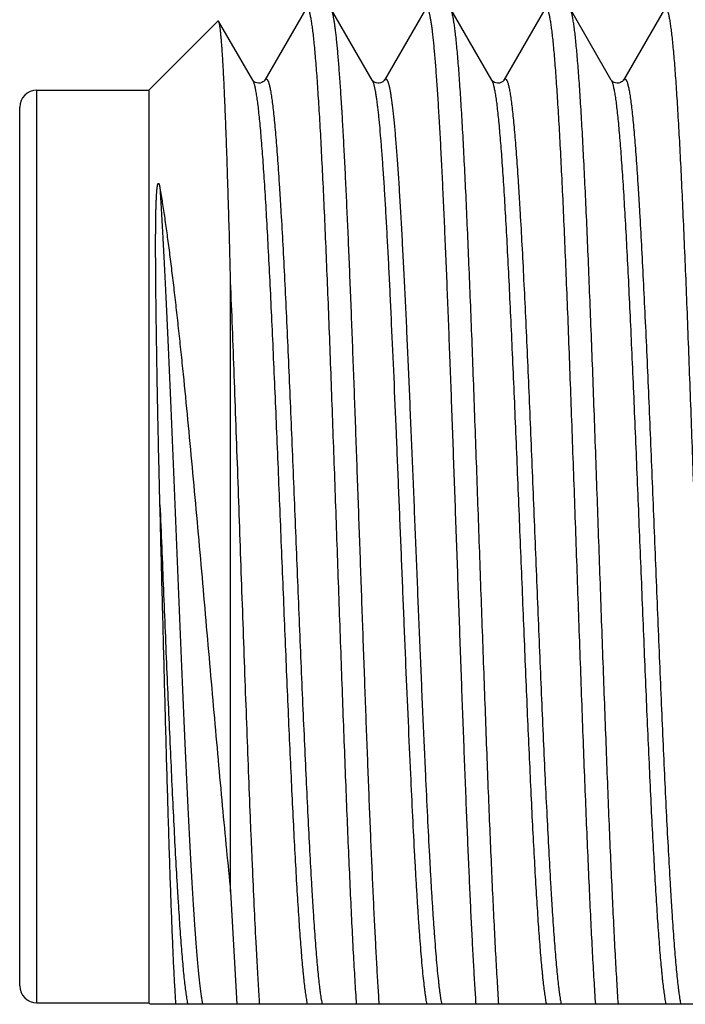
# Model space of a CAD drawing. Header units: inches. Extents: x 0 to 22, y 0 to 17.
# Tile 20 of 61: x 8.523 to 8.678, y 8.225 to 8.453. Entities that reach past the tile are written whole.
import ezdxf

# ---------------------------------------------------------------- set-up
doc = ezdxf.new("R2010")
doc.units = ezdxf.units.IN
doc.header["$LTSCALE"] = 1.21
doc.header["$MEASUREMENT"] = 0
doc.layers.get('0').update_dxf_attribs({"linetype": 'CONTINUOUS'})

msp = doc.modelspace()

# ---------------------------------------------------------------- linework, layer by layer
at = {"color": 7, "linetype": 'CONTINUOUS'}
for p, q in [((8.58967, 8.45577), (8.58015, 8.43932)), ((8.60508, 8.43932), (8.59556, 8.45577)), ((8.61744, 8.45577), (8.60792, 8.43932)), ((8.63285, 8.43931), (8.62333, 8.45577)), ((8.64521, 8.45577), (8.63569, 8.43932)), ((8.66062, 8.43931), (8.6511, 8.45577)), ((8.67298, 8.45577), (8.66346, 8.43932)), ((8.55319, 8.437), (8.56923, 8.45304)), ((8.5694, 8.45298), (8.56923, 8.45304)), ((8.57731, 8.43931), (8.5694, 8.45298)), ((8.52719, 8.437), (8.55319, 8.437)), ((8.55319, 8.437), (8.55319, 8.225)), ((8.52319, 8.229), (8.52319, 8.433)), ((8.57219, 8.25081), (8.57219, 8.39249)), ((8.57219, 8.25081), (8.5736, 8.22468)), ((8.52719, 8.225), (8.55319, 8.225)), ((8.55319, 8.225), (8.55351, 8.22468)), ((8.75419, 8.22468), (8.55351, 8.22468))]:
    msp.add_line(p, q, dxfattribs=at)
at = {"color": 9, "linetype": 'CONTINUOUS'}
msp.add_line((8.52719, 8.225), (8.52719, 8.437), dxfattribs=at)
at = {"color": 7, "linetype": 'CONTINUOUS'}
for points in [[(8.58015, 8.43932), (8.58014, 8.4393), (8.58009, 8.43923), (8.58001, 8.43914), (8.57988, 8.43902), (8.57969, 8.43888), (8.57942, 8.43873), (8.57907, 8.43862), (8.57867, 8.43859), (8.57828, 8.43865), (8.57794, 8.43877), (8.57769, 8.43892), (8.57752, 8.43906), (8.57741, 8.43917), (8.57734, 8.43926), (8.57731, 8.43931), (8.57731, 8.43931)], [(8.60792, 8.43932), (8.60791, 8.4393), (8.60787, 8.43925), (8.6078, 8.43916), (8.60768, 8.43904), (8.60751, 8.4389), (8.60727, 8.43877), (8.60698, 8.43865), (8.60666, 8.43859), (8.60635, 8.43859), (8.60603, 8.43865), (8.60573, 8.43876), (8.60548, 8.43891), (8.6053, 8.43905), (8.60518, 8.43918), (8.60511, 8.43926), (8.60508, 8.43931), (8.60508, 8.43932)], [(8.63569, 8.43932), (8.63568, 8.4393), (8.63563, 8.43923), (8.63555, 8.43914), (8.63542, 8.43902), (8.63523, 8.43888), (8.63496, 8.43873), (8.63461, 8.43862), (8.63421, 8.43859), (8.63382, 8.43865), (8.63348, 8.43877), (8.63323, 8.43892), (8.63306, 8.43906), (8.63295, 8.43917), (8.63288, 8.43926), (8.63285, 8.43931), (8.63285, 8.43931)], [(8.66346, 8.43932), (8.66345, 8.4393), (8.6634, 8.43923), (8.66332, 8.43914), (8.66319, 8.43902), (8.663, 8.43888), (8.66273, 8.43873), (8.66238, 8.43862), (8.66198, 8.43859), (8.66159, 8.43865), (8.66125, 8.43877), (8.661, 8.43892), (8.66083, 8.43906), (8.66072, 8.43917), (8.66065, 8.43926), (8.66062, 8.43931), (8.66062, 8.43931)]]:
    msp.add_lwpolyline(points, dxfattribs=at)
for centre, start, end in [((8.52719, 8.433), 90, 180), ((8.52719, 8.229), 180, 270)]:
    msp.add_arc(centre, 0.004, start, end, dxfattribs=at)
for points, knots in [([(8.58994, 8.456), (8.58995, 8.456), (8.58998, 8.456), (8.59003, 8.45597), (8.59007, 8.45594), (8.59012, 8.4559), (8.59016, 8.45584), (8.59021, 8.45577), (8.59025, 8.45568), (8.5903, 8.45559), (8.59034, 8.45548), (8.5904, 8.45531), (8.59048, 8.45507), (8.59057, 8.45473), (8.59066, 8.45435), (8.59074, 8.45392), (8.59083, 8.45344), (8.59092, 8.45291), (8.59101, 8.45232), (8.5911, 8.45169), (8.59122, 8.45075), (8.59138, 8.44945), (8.59155, 8.44775), (8.59173, 8.44586), (8.59191, 8.44378), (8.59209, 8.44151), (8.59227, 8.43906), (8.59244, 8.43644), (8.59262, 8.43365), (8.59287, 8.42959), (8.59317, 8.42412), (8.59352, 8.41712), (8.59388, 8.40954), (8.59423, 8.40146), (8.59459, 8.39292), (8.59495, 8.38397), (8.5953, 8.37467), (8.59566, 8.36509), (8.59601, 8.35529), (8.59649, 8.34195), (8.59708, 8.32522), (8.59767, 8.30855), (8.59815, 8.29542), (8.59851, 8.28588), (8.59886, 8.27663), (8.59922, 8.26774), (8.59958, 8.25927), (8.59993, 8.25126), (8.60029, 8.24377), (8.60064, 8.23685), (8.601, 8.23055), (8.60125, 8.22656), (8.60137, 8.22468)], [0, 0, 0, 0, 0.000195, 0.000404, 0.000641, 0.000914, 0.001228, 0.001587, 0.001993, 0.002449, 0.002955, 0.003512, 0.004782, 0.006261, 0.007952, 0.009856, 0.011972, 0.014301, 0.016843, 0.019595, 0.022559, 0.029116, 0.036502, 0.044709, 0.053723, 0.06353, 0.074114, 0.085459, 0.097546, 0.110356, 0.138061, 0.168394, 0.201157, 0.236137, 0.273107, 0.311824, 0.352037, 0.393484, 0.435893, 0.478988, 0.566107, 0.65257, 0.694849, 0.736123, 0.776123, 0.814588, 0.851267, 0.885921, 0.918324, 0.948265, 0.975549, 1, 1, 1, 1]), ([(8.60448, 8.27014), (8.60428, 8.27488), (8.60391, 8.28461), (8.60335, 8.29949), (8.6028, 8.31487), (8.60225, 8.33051), (8.60169, 8.34615), (8.60114, 8.36156), (8.60059, 8.37648), (8.60012, 8.3885), (8.59974, 8.39769), (8.59947, 8.40421), (8.59919, 8.41044), (8.59891, 8.41635), (8.59863, 8.42192), (8.59835, 8.42713), (8.59808, 8.43196), (8.5978, 8.43639), (8.59756, 8.43982), (8.59737, 8.44235), (8.59723, 8.44408), (8.5971, 8.4457), (8.59696, 8.44721), (8.59682, 8.4486), (8.59668, 8.44987), (8.59654, 8.45103), (8.5964, 8.45206), (8.59626, 8.45298), (8.59614, 8.45367), (8.59605, 8.45416), (8.59598, 8.45448), (8.59591, 8.45477), (8.59584, 8.45503), (8.59577, 8.45526), (8.5957, 8.45545), (8.59563, 8.45562), (8.59558, 8.45572), (8.59556, 8.45577)], [0, 0, 0, 0, 0.07653, 0.157042, 0.24026, 0.324863, 0.409508, 0.492853, 0.573574, 0.650392, 0.686953, 0.722087, 0.755655, 0.787524, 0.817568, 0.845667, 0.871711, 0.895597, 0.917232, 0.927178, 0.93653, 0.945279, 0.953418, 0.960937, 0.967831, 0.974094, 0.979719, 0.984703, 0.989043, 0.990972, 0.992739, 0.994345, 0.995791, 0.997077, 0.998205, 0.999178, 1, 1, 1, 1]), ([(8.61771, 8.456), (8.61772, 8.456), (8.61774, 8.456), (8.61778, 8.45598), (8.61782, 8.45596), (8.61785, 8.45593), (8.61789, 8.4559), (8.61792, 8.45585), (8.61796, 8.4558), (8.61801, 8.45571), (8.61807, 8.45558), (8.61814, 8.4554), (8.61821, 8.45518), (8.61828, 8.45494), (8.61836, 8.45466), (8.61843, 8.45434), (8.6185, 8.454), (8.6186, 8.45348), (8.61872, 8.45274), (8.61886, 8.45176), (8.61901, 8.45065), (8.61915, 8.44942), (8.61929, 8.44806), (8.61943, 8.44658), (8.61958, 8.44498), (8.61972, 8.44325), (8.61986, 8.44141), (8.62006, 8.43872), (8.6203, 8.43508), (8.62059, 8.43039), (8.62088, 8.42527), (8.62116, 8.41976), (8.62145, 8.41388), (8.62173, 8.40764), (8.62202, 8.40108), (8.62231, 8.39423), (8.62259, 8.3871), (8.62298, 8.37716), (8.62346, 8.3643), (8.62403, 8.3485), (8.6246, 8.33241), (8.62517, 8.31629), (8.62574, 8.30042), (8.62631, 8.28506), (8.6267, 8.27503), (8.6269, 8.27014)], [0, 0, 0, 0, 0.000194, 0.000398, 0.00062, 0.000867, 0.001144, 0.001455, 0.001801, 0.002184, 0.003069, 0.004115, 0.005327, 0.006706, 0.008255, 0.009974, 0.011864, 0.013924, 0.018558, 0.023873, 0.029866, 0.036532, 0.043865, 0.051858, 0.060503, 0.069791, 0.079714, 0.090261, 0.113182, 0.138459, 0.165987, 0.195651, 0.227326, 0.260879, 0.296168, 0.333046, 0.371358, 0.410941, 0.493251, 0.57859, 0.665521, 0.752581, 0.838302, 0.92124, 1, 1, 1, 1]), ([(8.63449, 8.22468), (8.63437, 8.22651), (8.63413, 8.2304), (8.63378, 8.23653), (8.63343, 8.24325), (8.63309, 8.25052), (8.63274, 8.25829), (8.63239, 8.26651), (8.63204, 8.27513), (8.6317, 8.2841), (8.63135, 8.29337), (8.63088, 8.30613), (8.6303, 8.32238), (8.62961, 8.34194), (8.62903, 8.35815), (8.62857, 8.37086), (8.62822, 8.38006), (8.62787, 8.38895), (8.62752, 8.39748), (8.62718, 8.4056), (8.62683, 8.41325), (8.62648, 8.4204), (8.62614, 8.42698), (8.62584, 8.4321), (8.6256, 8.43588), (8.62543, 8.43848), (8.62525, 8.44091), (8.62508, 8.44317), (8.62491, 8.44526), (8.62473, 8.44716), (8.62456, 8.44889), (8.62438, 8.45043), (8.62424, 8.4516), (8.62412, 8.45244), (8.62403, 8.453), (8.62394, 8.45351), (8.62386, 8.45397), (8.62378, 8.45433), (8.62372, 8.45459), (8.62366, 8.45482), (8.6236, 8.45508), (8.62352, 8.45532), (8.62346, 8.45548), (8.62342, 8.45559), (8.62337, 8.45568), (8.62334, 8.45574), (8.62333, 8.45577)], [0, 0, 0, 0, 0.023878, 0.050465, 0.079598, 0.111094, 0.14476, 0.180386, 0.21775, 0.25662, 0.296755, 0.337904, 0.422217, 0.507465, 0.591527, 0.632459, 0.672316, 0.71085, 0.747822, 0.783002, 0.816172, 0.847124, 0.875668, 0.901627, 0.913586, 0.92484, 0.935371, 0.945164, 0.954204, 0.962477, 0.969971, 0.976676, 0.982581, 0.985232, 0.987681, 0.989927, 0.99197, 0.99381, 0.994654, 0.995447, 0.996882, 0.998117, 0.99866, 0.999154, 0.999601, 1, 1, 1, 1]), ([(8.64548, 8.456), (8.64549, 8.456), (8.64552, 8.456), (8.64557, 8.45597), (8.64561, 8.45594), (8.64566, 8.4559), (8.6457, 8.45584), (8.64575, 8.45577), (8.64579, 8.45568), (8.64584, 8.45559), (8.64588, 8.45548), (8.64594, 8.45531), (8.64602, 8.45507), (8.64611, 8.45473), (8.6462, 8.45435), (8.64628, 8.45392), (8.64637, 8.45344), (8.64646, 8.45291), (8.64655, 8.45232), (8.64664, 8.45169), (8.64676, 8.45075), (8.64692, 8.44945), (8.64709, 8.44775), (8.64727, 8.44586), (8.64745, 8.44378), (8.64763, 8.44151), (8.64781, 8.43906), (8.64798, 8.43644), (8.64816, 8.43365), (8.64841, 8.42959), (8.64871, 8.42412), (8.64906, 8.41712), (8.64942, 8.40954), (8.64977, 8.40146), (8.65013, 8.39292), (8.65049, 8.38397), (8.65084, 8.37467), (8.6512, 8.36509), (8.65155, 8.35529), (8.65203, 8.34195), (8.65262, 8.32522), (8.65321, 8.30855), (8.65369, 8.29542), (8.65405, 8.28588), (8.6544, 8.27663), (8.65476, 8.26774), (8.65512, 8.25927), (8.65547, 8.25126), (8.65583, 8.24377), (8.65618, 8.23685), (8.65654, 8.23055), (8.65679, 8.22656), (8.65691, 8.22468)], [0, 0, 0, 0, 0.000195, 0.000404, 0.000641, 0.000914, 0.001228, 0.001587, 0.001993, 0.002449, 0.002955, 0.003512, 0.004782, 0.006261, 0.007952, 0.009856, 0.011972, 0.014301, 0.016843, 0.019595, 0.022559, 0.029116, 0.036502, 0.044709, 0.053723, 0.06353, 0.074114, 0.085459, 0.097546, 0.110356, 0.138061, 0.168394, 0.201157, 0.236137, 0.273107, 0.311824, 0.352037, 0.393484, 0.435893, 0.478988, 0.566107, 0.65257, 0.694849, 0.736123, 0.776123, 0.814588, 0.851267, 0.885921, 0.918324, 0.948265, 0.975549, 1, 1, 1, 1]), ([(8.66226, 8.22468), (8.66214, 8.22651), (8.6619, 8.2304), (8.66155, 8.23653), (8.6612, 8.24325), (8.66086, 8.25052), (8.66051, 8.25829), (8.66016, 8.26651), (8.65981, 8.27513), (8.65947, 8.2841), (8.65912, 8.29337), (8.65865, 8.30613), (8.65807, 8.32238), (8.65738, 8.34194), (8.6568, 8.35815), (8.65634, 8.37086), (8.65599, 8.38006), (8.65564, 8.38895), (8.65529, 8.39748), (8.65495, 8.4056), (8.6546, 8.41325), (8.65425, 8.4204), (8.65391, 8.42698), (8.65361, 8.4321), (8.65337, 8.43588), (8.6532, 8.43848), (8.65302, 8.44091), (8.65285, 8.44317), (8.65268, 8.44526), (8.6525, 8.44716), (8.65233, 8.44889), (8.65215, 8.45043), (8.65201, 8.4516), (8.65189, 8.45244), (8.6518, 8.453), (8.65171, 8.45351), (8.65163, 8.45397), (8.65155, 8.45433), (8.65149, 8.45459), (8.65143, 8.45482), (8.65137, 8.45508), (8.65129, 8.45532), (8.65123, 8.45548), (8.65119, 8.45559), (8.65114, 8.45568), (8.65111, 8.45574), (8.6511, 8.45577)], [0, 0, 0, 0, 0.023878, 0.050465, 0.079598, 0.111094, 0.14476, 0.180386, 0.21775, 0.25662, 0.296755, 0.337904, 0.422217, 0.507465, 0.591527, 0.632459, 0.672316, 0.71085, 0.747822, 0.783002, 0.816172, 0.847124, 0.875668, 0.901627, 0.913586, 0.92484, 0.935371, 0.945164, 0.954204, 0.962477, 0.969971, 0.976676, 0.982581, 0.985232, 0.987681, 0.989927, 0.99197, 0.99381, 0.994654, 0.995447, 0.996882, 0.998117, 0.99866, 0.999154, 0.999601, 1, 1, 1, 1]), ([(8.67325, 8.456), (8.67326, 8.456), (8.67329, 8.456), (8.67334, 8.45597), (8.67338, 8.45594), (8.67343, 8.4559), (8.67347, 8.45584), (8.67352, 8.45577), (8.67356, 8.45568), (8.67361, 8.45559), (8.67365, 8.45548), (8.67371, 8.45531), (8.67379, 8.45507), (8.67388, 8.45473), (8.67397, 8.45435), (8.67405, 8.45392), (8.67414, 8.45344), (8.67423, 8.45291), (8.67432, 8.45232), (8.67441, 8.45169), (8.67453, 8.45075), (8.67469, 8.44945), (8.67486, 8.44775), (8.67504, 8.44586), (8.67522, 8.44378), (8.6754, 8.44151), (8.67558, 8.43906), (8.67575, 8.43644), (8.67593, 8.43365), (8.67618, 8.42959), (8.67648, 8.42412), (8.67683, 8.41712), (8.67719, 8.40954), (8.67754, 8.40146), (8.6779, 8.39292), (8.67826, 8.38397), (8.67861, 8.37467), (8.67897, 8.36509), (8.67932, 8.35529), (8.6798, 8.34195), (8.68039, 8.32522), (8.68098, 8.30855), (8.68146, 8.29542), (8.68182, 8.28588), (8.68217, 8.27663), (8.68253, 8.26774), (8.68289, 8.25927), (8.68324, 8.25126), (8.6836, 8.24377), (8.68395, 8.23685), (8.68431, 8.23055), (8.68456, 8.22656), (8.68468, 8.22468)], [0, 0, 0, 0, 0.000195, 0.000404, 0.000641, 0.000914, 0.001228, 0.001587, 0.001993, 0.002449, 0.002955, 0.003512, 0.004782, 0.006261, 0.007952, 0.009856, 0.011972, 0.014301, 0.016843, 0.019595, 0.022559, 0.029116, 0.036502, 0.044709, 0.053723, 0.06353, 0.074114, 0.085459, 0.097546, 0.110356, 0.138061, 0.168394, 0.201157, 0.236137, 0.273107, 0.311824, 0.352037, 0.393484, 0.435893, 0.478988, 0.566107, 0.65257, 0.694849, 0.736123, 0.776123, 0.814588, 0.851267, 0.885921, 0.918324, 0.948265, 0.975549, 1, 1, 1, 1]), ([(8.57219, 8.39249), (8.57208, 8.39672), (8.57191, 8.40292), (8.57167, 8.41099), (8.5715, 8.41659), (8.57133, 8.42186), (8.57116, 8.42677), (8.57098, 8.4313), (8.57081, 8.43544), (8.57064, 8.43918), (8.57049, 8.44203), (8.57037, 8.44409), (8.57028, 8.44547), (8.57019, 8.44674), (8.57011, 8.4479), (8.57002, 8.44894), (8.56993, 8.44987), (8.56985, 8.45068), (8.56977, 8.45128), (8.56971, 8.4517), (8.56967, 8.45197), (8.56962, 8.45221), (8.56958, 8.45242), (8.56954, 8.4526), (8.56949, 8.45275), (8.56946, 8.45286), (8.56942, 8.45293), (8.56941, 8.45296), (8.5694, 8.45298)], [0, 0, 0, 0, 0.209441, 0.307182, 0.399758, 0.486812, 0.568002, 0.643011, 0.711542, 0.773323, 0.828108, 0.852807, 0.875678, 0.896697, 0.915842, 0.933097, 0.948443, 0.961867, 0.973357, 0.978376, 0.982908, 0.986955, 0.990518, 0.993598, 0.9962, 0.998329, 0.99922, 1, 1, 1, 1]), ([(8.55577, 8.34071), (8.55572, 8.34255), (8.55563, 8.34622), (8.5555, 8.35169), (8.55538, 8.3571), (8.55527, 8.36244), (8.55517, 8.36769), (8.55508, 8.37284), (8.55501, 8.37707), (8.55496, 8.3804), (8.55493, 8.38284), (8.55489, 8.38525), (8.55486, 8.38762), (8.55484, 8.38996), (8.55482, 8.39226), (8.5548, 8.39452), (8.55478, 8.39674), (8.55477, 8.39892), (8.55477, 8.40071), (8.55477, 8.40212), (8.55477, 8.40316), (8.55478, 8.4042), (8.55479, 8.40522), (8.5548, 8.40623), (8.55481, 8.40723), (8.55483, 8.40805), (8.55484, 8.40871), (8.55485, 8.4092), (8.55486, 8.40969), (8.55488, 8.41017), (8.55489, 8.41065), (8.55491, 8.41113), (8.55493, 8.41161), (8.55495, 8.41209), (8.55498, 8.41249), (8.55499, 8.4128), (8.55501, 8.41304), (8.55503, 8.41328), (8.55505, 8.41352), (8.55507, 8.41376), (8.55508, 8.41396), (8.5551, 8.41412), (8.55512, 8.41424), (8.55513, 8.41436), (8.55515, 8.41448), (8.55516, 8.41461), (8.55518, 8.41473), (8.5552, 8.41483), (8.55522, 8.41492), (8.55523, 8.41498), (8.55525, 8.41505), (8.55526, 8.4151), (8.55528, 8.41515), (8.55529, 8.41518), (8.5553, 8.41522), (8.55532, 8.41525), (8.55534, 8.41529), (8.55536, 8.41532), (8.55538, 8.41534), (8.55539, 8.41534), (8.55541, 8.41535), (8.55542, 8.41535), (8.55544, 8.41534), (8.55545, 8.41533), (8.55547, 8.41532), (8.55549, 8.4153), (8.5555, 8.41527), (8.55552, 8.41523), (8.55554, 8.41519), (8.55556, 8.41515), (8.55557, 8.41511), (8.55559, 8.41505), (8.55561, 8.41498), (8.55564, 8.41489), (8.55566, 8.4148), (8.55568, 8.41471), (8.5557, 8.41461), (8.55572, 8.41452), (8.55574, 8.41439), (8.55576, 8.41429), (8.55577, 8.41423)], [0, 0, 0, 0, 0.072727, 0.144856, 0.216208, 0.286601, 0.35586, 0.423811, 0.490283, 0.522913, 0.555113, 0.586863, 0.618145, 0.648941, 0.679235, 0.709011, 0.738255, 0.766955, 0.795104, 0.808969, 0.822694, 0.83628, 0.849727, 0.863036, 0.876208, 0.889248, 0.89572, 0.90216, 0.908571, 0.914953, 0.921309, 0.92764, 0.93395, 0.940244, 0.946526, 0.949666, 0.952807, 0.955951, 0.959101, 0.96226, 0.965433, 0.967027, 0.968628, 0.970238, 0.971858, 0.973493, 0.975147, 0.976828, 0.977682, 0.978549, 0.979433, 0.980342, 0.980808, 0.981286, 0.981779, 0.982294, 0.982838, 0.983407, 0.983672, 0.983892, 0.98407, 0.984221, 0.984488, 0.984743, 0.984998, 0.985258, 0.98579, 0.986338, 0.9869, 0.987473, 0.988055, 0.988645, 0.989845, 0.991066, 0.992305, 0.99356, 0.994827, 0.996105, 0.997394, 1, 1, 1, 1]), ([(8.55577, 8.41423), (8.55596, 8.4131), (8.55634, 8.41077), (8.55688, 8.40716), (8.55743, 8.40331), (8.55797, 8.39925), (8.5585, 8.39498), (8.55904, 8.39051), (8.55957, 8.38587), (8.5601, 8.38106), (8.56063, 8.37609), (8.56134, 8.3692), (8.56222, 8.3603), (8.56325, 8.34935), (8.56427, 8.33812), (8.56529, 8.32672), (8.56629, 8.31525), (8.56729, 8.30383), (8.56828, 8.29257), (8.56926, 8.28156), (8.57023, 8.27091), (8.5712, 8.2607), (8.57186, 8.25405), (8.57219, 8.25081)], [0, 0, 0, 0, 0.020831, 0.043112, 0.066777, 0.091758, 0.117983, 0.145377, 0.173864, 0.203365, 0.233799, 0.265084, 0.329875, 0.397061, 0.46596, 0.535891, 0.60618, 0.676164, 0.745202, 0.812676, 0.877998, 0.940612, 1, 1, 1, 1]), ([(8.57895, 8.22468), (8.57888, 8.22576), (8.57874, 8.22802), (8.57852, 8.23152), (8.57831, 8.23525), (8.57803, 8.24065), (8.57767, 8.2479), (8.57732, 8.25547), (8.57705, 8.26188), (8.57676, 8.26872), (8.57641, 8.2776), (8.57599, 8.2886), (8.57557, 8.3), (8.57514, 8.31168), (8.57458, 8.3275), (8.57402, 8.34335), (8.57346, 8.35907), (8.57304, 8.37054), (8.57262, 8.38165), (8.57233, 8.38893), (8.57219, 8.39249)], [0, 0, 0, 0, 0.019486, 0.040375, 0.062619, 0.086167, 0.13696, 0.192291, 0.221502, 0.251655, 0.314511, 0.380283, 0.448372, 0.518155, 0.588993, 0.731243, 0.801354, 0.869932, 0.93635, 1, 1, 1, 1]), ([(8.5595, 8.22468), (8.55946, 8.22523), (8.55938, 8.22641), (8.55927, 8.22826), (8.55915, 8.23029), (8.55904, 8.23248), (8.55892, 8.23483), (8.55877, 8.23829), (8.55857, 8.24299), (8.55834, 8.24906), (8.55811, 8.25569), (8.55788, 8.26281), (8.55765, 8.27039), (8.55741, 8.27838), (8.5571, 8.28967), (8.55671, 8.30437), (8.55624, 8.3224), (8.55593, 8.33459), (8.55577, 8.34071)], [0, 0, 0, 0, 0.014491, 0.030479, 0.047939, 0.066844, 0.087163, 0.108864, 0.156268, 0.208747, 0.265952, 0.327501, 0.39298, 0.461943, 0.533919, 0.684905, 0.841738, 1, 1, 1, 1]), ([(8.60672, 8.22468), (8.60663, 8.22614), (8.60643, 8.2292), (8.60615, 8.234), (8.60587, 8.23919), (8.60559, 8.24475), (8.60531, 8.25065), (8.60503, 8.25689), (8.60475, 8.26342), (8.60457, 8.26787), (8.60448, 8.27014)], [0, 0, 0, 0, 0.09665, 0.20233, 0.316618, 0.439056, 0.569151, 0.706379, 0.850189, 1, 1, 1, 1]), ([(8.6269, 8.27014), (8.62699, 8.26787), (8.62717, 8.26342), (8.62745, 8.25689), (8.62773, 8.25065), (8.62801, 8.24475), (8.62829, 8.23919), (8.62857, 8.234), (8.62885, 8.2292), (8.62905, 8.22614), (8.62914, 8.22468)], [0, 0, 0, 0, 0.149811, 0.293621, 0.430849, 0.560944, 0.683382, 0.79767, 0.90335, 1, 1, 1, 1])]:
    msp.add_open_spline(points, degree=3, knots=knots, dxfattribs=at)
at = {"color": 9, "linetype": 'CONTINUOUS'}
for points, knots in [([(8.57731, 8.43932), (8.57732, 8.43929), (8.57736, 8.43922), (8.57741, 8.43911), (8.57746, 8.43899), (8.57752, 8.43881), (8.57761, 8.43854), (8.57769, 8.43825), (8.57775, 8.43799), (8.57782, 8.4377), (8.5779, 8.4373), (8.578, 8.43678), (8.5781, 8.4362), (8.5782, 8.43558), (8.57834, 8.43464), (8.57851, 8.43333), (8.5787, 8.43161), (8.5789, 8.42969), (8.5791, 8.42757), (8.57929, 8.42526), (8.57949, 8.42276), (8.57969, 8.42007), (8.57988, 8.41721), (8.58016, 8.41305), (8.58049, 8.40745), (8.58088, 8.40028), (8.58128, 8.39255), (8.58167, 8.38433), (8.58206, 8.37569), (8.58246, 8.36668), (8.58285, 8.35739), (8.58325, 8.34789), (8.58377, 8.33502), (8.5843, 8.32212), (8.58482, 8.3093), (8.58522, 8.29989), (8.58561, 8.29074), (8.58601, 8.2819), (8.5864, 8.27346), (8.58679, 8.26549), (8.58719, 8.25803), (8.58752, 8.25218), (8.58779, 8.2478), (8.58799, 8.24477), (8.58819, 8.2419), (8.58839, 8.23922), (8.58858, 8.23672), (8.58878, 8.23441), (8.58895, 8.2326), (8.58908, 8.23126), (8.58921, 8.23004), (8.58937, 8.22865), (8.58954, 8.22735), (8.58967, 8.22641), (8.58977, 8.22579), (8.58987, 8.22521), (8.58994, 8.22485), (8.58998, 8.22468)], [0, 0, 0, 0, 0.000487, 0.00103, 0.001631, 0.002291, 0.003788, 0.005525, 0.006485, 0.007505, 0.009728, 0.012193, 0.014902, 0.017852, 0.021043, 0.028145, 0.036194, 0.045176, 0.055075, 0.065872, 0.077545, 0.090072, 0.103428, 0.117586, 0.148197, 0.18166, 0.21771, 0.256058, 0.296397, 0.338405, 0.381745, 0.426072, 0.471028, 0.561392, 0.606076, 0.649949, 0.69266, 0.733867, 0.773241, 0.810467, 0.845247, 0.877303, 0.892229, 0.906381, 0.919729, 0.932249, 0.943914, 0.954703, 0.964594, 0.969196, 0.973568, 0.981608, 0.988701, 0.991889, 0.994835, 0.997539, 1, 1, 1, 1]), ([(8.58015, 8.43932), (8.58016, 8.43934), (8.5802, 8.4394), (8.58025, 8.43946), (8.5803, 8.43952), (8.58035, 8.43956), (8.5804, 8.43958), (8.58046, 8.43959), (8.58051, 8.43958), (8.58057, 8.43956), (8.58062, 8.43952), (8.58067, 8.43946), (8.58072, 8.43939), (8.58077, 8.43931), (8.58083, 8.43921), (8.58088, 8.4391), (8.58093, 8.43897), (8.581, 8.43877), (8.58109, 8.43849), (8.58119, 8.4381), (8.5813, 8.43765), (8.5814, 8.43714), (8.5815, 8.43658), (8.58161, 8.43596), (8.58171, 8.43527), (8.58185, 8.43425), (8.58203, 8.43283), (8.58224, 8.43096), (8.58244, 8.42887), (8.58265, 8.42656), (8.58286, 8.42404), (8.58306, 8.42131), (8.58327, 8.41839), (8.58348, 8.41527), (8.58368, 8.41196), (8.58397, 8.40721), (8.58432, 8.40085), (8.58473, 8.39278), (8.58514, 8.38417), (8.58556, 8.37508), (8.58597, 8.36561), (8.58638, 8.35583), (8.5868, 8.34583), (8.58721, 8.3357), (8.58762, 8.32552), (8.58804, 8.3154), (8.58845, 8.30541), (8.58886, 8.29565), (8.58928, 8.28621), (8.58969, 8.27715), (8.5901, 8.26858), (8.59052, 8.26055), (8.59087, 8.25424), (8.59115, 8.24952), (8.59136, 8.24624), (8.59156, 8.24315), (8.59177, 8.24026), (8.59198, 8.23756), (8.59218, 8.23508), (8.59239, 8.2328), (8.5926, 8.23074), (8.59277, 8.22916), (8.59292, 8.22801), (8.59302, 8.22723), (8.59312, 8.22651), (8.59323, 8.22585), (8.59333, 8.22524), (8.5934, 8.22486), (8.59344, 8.22468)], [0, 0, 0, 0, 0.00045, 0.000844, 0.001185, 0.001481, 0.001743, 0.001985, 0.002228, 0.002491, 0.002787, 0.00313, 0.003524, 0.003975, 0.004487, 0.00506, 0.005696, 0.006397, 0.007995, 0.009856, 0.011983, 0.014377, 0.017037, 0.019963, 0.023153, 0.026608, 0.034302, 0.04303, 0.052776, 0.063518, 0.075234, 0.087899, 0.101485, 0.115963, 0.131302, 0.147467, 0.182133, 0.219659, 0.259714, 0.301946, 0.345983, 0.391436, 0.437907, 0.484984, 0.532254, 0.5793, 0.625707, 0.671066, 0.714978, 0.757055, 0.796928, 0.834246, 0.86868, 0.884721, 0.899929, 0.914272, 0.927719, 0.94024, 0.951808, 0.962399, 0.97199, 0.980561, 0.984458, 0.988095, 0.991468, 0.994578, 0.997422, 1, 1, 1, 1]), ([(8.60508, 8.43932), (8.6051, 8.43927), (8.60515, 8.43918), (8.60522, 8.43902), (8.60529, 8.43883), (8.60536, 8.43862), (8.60543, 8.43838), (8.60549, 8.43811), (8.60556, 8.43782), (8.60566, 8.43738), (8.60578, 8.43676), (8.60592, 8.43594), (8.60605, 8.43501), (8.60619, 8.43399), (8.60633, 8.43286), (8.60647, 8.43163), (8.60661, 8.43031), (8.6068, 8.42834), (8.60703, 8.42565), (8.60731, 8.42215), (8.60758, 8.41828), (8.60786, 8.41407), (8.60814, 8.40953), (8.60841, 8.40469), (8.60869, 8.39955), (8.60897, 8.39414), (8.60924, 8.38849), (8.60962, 8.38051), (8.61008, 8.3701), (8.61063, 8.35718), (8.61118, 8.34385), (8.61173, 8.33032), (8.61228, 8.3168), (8.61284, 8.3035), (8.61339, 8.29064), (8.61376, 8.28223), (8.61395, 8.27813)], [0, 0, 0, 0, 0.00093, 0.002008, 0.00324, 0.004627, 0.00617, 0.007872, 0.009732, 0.011751, 0.016266, 0.021416, 0.027197, 0.033608, 0.040641, 0.048292, 0.056553, 0.065417, 0.084919, 0.106725, 0.130751, 0.156904, 0.185081, 0.215173, 0.247062, 0.280622, 0.315723, 0.352227, 0.428862, 0.509324, 0.59235, 0.676634, 0.760852, 0.84368, 0.923815, 1, 1, 1, 1]), ([(8.60792, 8.43932), (8.60794, 8.43935), (8.60797, 8.43941), (8.60803, 8.43947), (8.60806, 8.43951), (8.6081, 8.43954), (8.60814, 8.43956), (8.60818, 8.43958), (8.60821, 8.43959), (8.60825, 8.43958), (8.60829, 8.43958), (8.60833, 8.43956), (8.60838, 8.43952), (8.60844, 8.43946), (8.60852, 8.43936), (8.60859, 8.43922), (8.60866, 8.43906), (8.60874, 8.43887), (8.60881, 8.43864), (8.60889, 8.43839), (8.60896, 8.43811), (8.60903, 8.43779), (8.60914, 8.43731), (8.60926, 8.43664), (8.60941, 8.43574), (8.60956, 8.43473), (8.60971, 8.43359), (8.60985, 8.43234), (8.61, 8.43098), (8.61015, 8.42951), (8.6103, 8.42792), (8.61045, 8.42622), (8.61065, 8.42375), (8.6109, 8.4204), (8.6112, 8.41608), (8.61149, 8.41138), (8.61179, 8.40631), (8.61208, 8.4009), (8.61238, 8.39518), (8.61267, 8.38917), (8.61297, 8.3829), (8.61327, 8.37639), (8.61356, 8.36968), (8.61396, 8.36041), (8.61446, 8.34854), (8.61504, 8.33412), (8.61563, 8.31964), (8.61622, 8.30536), (8.61681, 8.29155), (8.61721, 8.28253), (8.61742, 8.27813)], [0, 0, 0, 0, 0.000832, 0.001192, 0.001516, 0.001809, 0.002074, 0.00232, 0.002552, 0.002781, 0.003015, 0.003265, 0.003536, 0.004168, 0.004941, 0.005873, 0.006973, 0.008245, 0.009694, 0.011322, 0.013129, 0.015117, 0.017286, 0.022167, 0.027771, 0.034094, 0.041131, 0.048875, 0.05732, 0.066455, 0.076272, 0.086759, 0.097906, 0.122129, 0.148832, 0.177897, 0.209195, 0.242584, 0.277915, 0.31503, 0.353762, 0.393935, 0.435371, 0.477882, 0.565359, 0.654793, 0.744576, 0.833091, 0.918746, 1, 1, 1, 1]), ([(8.63285, 8.43932), (8.63286, 8.43929), (8.6329, 8.43922), (8.63295, 8.43911), (8.633, 8.43899), (8.63306, 8.43881), (8.63315, 8.43854), (8.63323, 8.43825), (8.63329, 8.43799), (8.63336, 8.4377), (8.63344, 8.4373), (8.63354, 8.43678), (8.63364, 8.4362), (8.63374, 8.43558), (8.63388, 8.43464), (8.63405, 8.43333), (8.63424, 8.43161), (8.63444, 8.42969), (8.63464, 8.42757), (8.63483, 8.42526), (8.63503, 8.42276), (8.63523, 8.42007), (8.63542, 8.41721), (8.6357, 8.41305), (8.63603, 8.40745), (8.63642, 8.40028), (8.63682, 8.39255), (8.63721, 8.38433), (8.6376, 8.37569), (8.638, 8.36668), (8.63839, 8.35739), (8.63879, 8.34789), (8.63931, 8.33502), (8.63984, 8.32212), (8.64036, 8.3093), (8.64076, 8.29989), (8.64115, 8.29074), (8.64155, 8.2819), (8.64194, 8.27346), (8.64233, 8.26549), (8.64273, 8.25803), (8.64306, 8.25218), (8.64333, 8.2478), (8.64353, 8.24477), (8.64373, 8.2419), (8.64393, 8.23922), (8.64412, 8.23672), (8.64432, 8.23441), (8.64449, 8.2326), (8.64462, 8.23126), (8.64475, 8.23004), (8.64491, 8.22865), (8.64508, 8.22735), (8.64521, 8.22641), (8.64531, 8.22579), (8.64541, 8.22521), (8.64548, 8.22485), (8.64552, 8.22468)], [0, 0, 0, 0, 0.000487, 0.00103, 0.001631, 0.002291, 0.003788, 0.005525, 0.006485, 0.007505, 0.009728, 0.012193, 0.014902, 0.017852, 0.021043, 0.028145, 0.036194, 0.045176, 0.055075, 0.065872, 0.077545, 0.090072, 0.103428, 0.117586, 0.148197, 0.18166, 0.21771, 0.256058, 0.296397, 0.338405, 0.381745, 0.426072, 0.471028, 0.561392, 0.606076, 0.649949, 0.69266, 0.733867, 0.773241, 0.810467, 0.845247, 0.877303, 0.892229, 0.906381, 0.919729, 0.932249, 0.943914, 0.954703, 0.964594, 0.969196, 0.973568, 0.981608, 0.988701, 0.991889, 0.994835, 0.997539, 1, 1, 1, 1]), ([(8.63569, 8.43932), (8.6357, 8.43934), (8.63574, 8.4394), (8.63579, 8.43946), (8.63584, 8.43952), (8.63589, 8.43956), (8.63594, 8.43958), (8.636, 8.43959), (8.63605, 8.43958), (8.63611, 8.43956), (8.63616, 8.43952), (8.63621, 8.43946), (8.63626, 8.43939), (8.63631, 8.43931), (8.63637, 8.43921), (8.63642, 8.4391), (8.63647, 8.43897), (8.63654, 8.43877), (8.63663, 8.43849), (8.63673, 8.4381), (8.63684, 8.43765), (8.63694, 8.43714), (8.63704, 8.43658), (8.63715, 8.43596), (8.63725, 8.43527), (8.63739, 8.43425), (8.63757, 8.43283), (8.63778, 8.43096), (8.63798, 8.42887), (8.63819, 8.42656), (8.6384, 8.42404), (8.6386, 8.42131), (8.63881, 8.41839), (8.63902, 8.41527), (8.63922, 8.41196), (8.63951, 8.40721), (8.63986, 8.40085), (8.64027, 8.39278), (8.64068, 8.38417), (8.6411, 8.37508), (8.64151, 8.36561), (8.64192, 8.35583), (8.64234, 8.34583), (8.64275, 8.3357), (8.64316, 8.32552), (8.64358, 8.3154), (8.64399, 8.30541), (8.6444, 8.29565), (8.64482, 8.28621), (8.64523, 8.27715), (8.64564, 8.26858), (8.64606, 8.26055), (8.64641, 8.25424), (8.64669, 8.24952), (8.6469, 8.24624), (8.6471, 8.24315), (8.64731, 8.24026), (8.64752, 8.23756), (8.64772, 8.23508), (8.64793, 8.2328), (8.64814, 8.23074), (8.64831, 8.22916), (8.64846, 8.22801), (8.64856, 8.22723), (8.64866, 8.22651), (8.64877, 8.22585), (8.64887, 8.22524), (8.64894, 8.22486), (8.64898, 8.22468)], [0, 0, 0, 0, 0.00045, 0.000844, 0.001185, 0.001481, 0.001743, 0.001985, 0.002228, 0.002491, 0.002787, 0.00313, 0.003524, 0.003975, 0.004487, 0.00506, 0.005696, 0.006397, 0.007995, 0.009856, 0.011983, 0.014377, 0.017037, 0.019963, 0.023153, 0.026608, 0.034302, 0.04303, 0.052776, 0.063518, 0.075234, 0.087899, 0.101485, 0.115963, 0.131302, 0.147467, 0.182133, 0.219659, 0.259714, 0.301946, 0.345983, 0.391436, 0.437907, 0.484984, 0.532254, 0.5793, 0.625707, 0.671066, 0.714978, 0.757055, 0.796928, 0.834246, 0.86868, 0.884721, 0.899929, 0.914272, 0.927719, 0.94024, 0.951808, 0.962399, 0.97199, 0.980561, 0.984458, 0.988095, 0.991468, 0.994578, 0.997422, 1, 1, 1, 1]), ([(8.66062, 8.43932), (8.66063, 8.43929), (8.66067, 8.43922), (8.66072, 8.43911), (8.66077, 8.43899), (8.66083, 8.43881), (8.66092, 8.43854), (8.661, 8.43825), (8.66106, 8.43799), (8.66113, 8.4377), (8.66121, 8.4373), (8.66131, 8.43678), (8.66141, 8.4362), (8.66151, 8.43558), (8.66165, 8.43464), (8.66182, 8.43333), (8.66201, 8.43161), (8.66221, 8.42969), (8.66241, 8.42757), (8.6626, 8.42526), (8.6628, 8.42276), (8.663, 8.42007), (8.66319, 8.41721), (8.66347, 8.41305), (8.6638, 8.40745), (8.66419, 8.40028), (8.66459, 8.39255), (8.66498, 8.38433), (8.66537, 8.37569), (8.66577, 8.36668), (8.66616, 8.35739), (8.66656, 8.34789), (8.66708, 8.33502), (8.66761, 8.32212), (8.66813, 8.3093), (8.66853, 8.29989), (8.66892, 8.29074), (8.66932, 8.2819), (8.66971, 8.27346), (8.6701, 8.26549), (8.6705, 8.25803), (8.67083, 8.25218), (8.6711, 8.2478), (8.6713, 8.24477), (8.6715, 8.2419), (8.6717, 8.23922), (8.67189, 8.23672), (8.67209, 8.23441), (8.67226, 8.2326), (8.67239, 8.23126), (8.67252, 8.23004), (8.67268, 8.22865), (8.67285, 8.22735), (8.67298, 8.22641), (8.67308, 8.22579), (8.67318, 8.22521), (8.67325, 8.22485), (8.67329, 8.22468)], [0, 0, 0, 0, 0.000487, 0.00103, 0.001631, 0.002291, 0.003788, 0.005525, 0.006485, 0.007505, 0.009728, 0.012193, 0.014902, 0.017852, 0.021043, 0.028145, 0.036194, 0.045176, 0.055075, 0.065872, 0.077545, 0.090072, 0.103428, 0.117586, 0.148197, 0.18166, 0.21771, 0.256058, 0.296397, 0.338405, 0.381745, 0.426072, 0.471028, 0.561392, 0.606076, 0.649949, 0.69266, 0.733867, 0.773241, 0.810467, 0.845247, 0.877303, 0.892229, 0.906381, 0.919729, 0.932249, 0.943914, 0.954703, 0.964594, 0.969196, 0.973568, 0.981608, 0.988701, 0.991889, 0.994835, 0.997539, 1, 1, 1, 1]), ([(8.66346, 8.43932), (8.66347, 8.43934), (8.66351, 8.4394), (8.66356, 8.43946), (8.66361, 8.43952), (8.66366, 8.43956), (8.66371, 8.43958), (8.66377, 8.43959), (8.66382, 8.43958), (8.66388, 8.43956), (8.66393, 8.43952), (8.66398, 8.43946), (8.66403, 8.43939), (8.66408, 8.43931), (8.66414, 8.43921), (8.66419, 8.4391), (8.66424, 8.43897), (8.66431, 8.43877), (8.6644, 8.43849), (8.6645, 8.4381), (8.66461, 8.43765), (8.66471, 8.43714), (8.66481, 8.43658), (8.66492, 8.43596), (8.66502, 8.43527), (8.66516, 8.43425), (8.66534, 8.43283), (8.66555, 8.43096), (8.66575, 8.42887), (8.66596, 8.42656), (8.66617, 8.42404), (8.66637, 8.42131), (8.66658, 8.41839), (8.66679, 8.41527), (8.66699, 8.41196), (8.66728, 8.40721), (8.66763, 8.40085), (8.66804, 8.39278), (8.66845, 8.38417), (8.66887, 8.37508), (8.66928, 8.36561), (8.66969, 8.35583), (8.67011, 8.34583), (8.67052, 8.3357), (8.67093, 8.32552), (8.67135, 8.3154), (8.67176, 8.30541), (8.67217, 8.29565), (8.67259, 8.28621), (8.673, 8.27715), (8.67341, 8.26858), (8.67383, 8.26055), (8.67418, 8.25424), (8.67446, 8.24952), (8.67467, 8.24624), (8.67487, 8.24315), (8.67508, 8.24026), (8.67529, 8.23756), (8.67549, 8.23508), (8.6757, 8.2328), (8.67591, 8.23074), (8.67608, 8.22916), (8.67623, 8.22801), (8.67633, 8.22723), (8.67643, 8.22651), (8.67654, 8.22585), (8.67664, 8.22524), (8.67671, 8.22486), (8.67675, 8.22468)], [0, 0, 0, 0, 0.00045, 0.000844, 0.001185, 0.001481, 0.001743, 0.001985, 0.002228, 0.002491, 0.002787, 0.00313, 0.003524, 0.003975, 0.004487, 0.00506, 0.005696, 0.006397, 0.007995, 0.009856, 0.011983, 0.014377, 0.017037, 0.019963, 0.023153, 0.026608, 0.034302, 0.04303, 0.052776, 0.063518, 0.075234, 0.087899, 0.101485, 0.115963, 0.131302, 0.147467, 0.182133, 0.219659, 0.259714, 0.301946, 0.345983, 0.391436, 0.437907, 0.484984, 0.532254, 0.5793, 0.625707, 0.671066, 0.714978, 0.757055, 0.796928, 0.834246, 0.86868, 0.884721, 0.899929, 0.914272, 0.927719, 0.94024, 0.951808, 0.962399, 0.97199, 0.980561, 0.984458, 0.988095, 0.991468, 0.994578, 0.997422, 1, 1, 1, 1]), ([(8.55577, 8.41423), (8.55588, 8.41253), (8.55609, 8.40902), (8.5564, 8.40356), (8.55671, 8.39775), (8.55702, 8.39162), (8.55732, 8.38518), (8.55774, 8.3761), (8.55826, 8.36426), (8.55887, 8.34961), (8.55948, 8.3346), (8.5601, 8.31953), (8.56071, 8.30467), (8.56123, 8.29257), (8.56164, 8.28321), (8.56195, 8.27652), (8.56226, 8.2701), (8.56257, 8.26398), (8.56288, 8.25818), (8.56318, 8.25274), (8.56349, 8.24769), (8.5638, 8.24304), (8.56406, 8.23943), (8.56427, 8.23677), (8.56443, 8.23494), (8.56458, 8.23323), (8.56474, 8.23164), (8.56489, 8.23018), (8.56504, 8.22883), (8.5652, 8.22761), (8.56535, 8.22652), (8.5655, 8.22555), (8.56561, 8.22495), (8.56567, 8.22468)], [0, 0, 0, 0, 0.026814, 0.055641, 0.086339, 0.11876, 0.152744, 0.188128, 0.262392, 0.340102, 0.419742, 0.499755, 0.578579, 0.654674, 0.691231, 0.726555, 0.760473, 0.792819, 0.823436, 0.852175, 0.878895, 0.903468, 0.925773, 0.936042, 0.945704, 0.954749, 0.963166, 0.970945, 0.978077, 0.984555, 0.990371, 0.995521, 1, 1, 1, 1]), ([(8.55577, 8.34071), (8.55604, 8.33413), (8.55644, 8.32429), (8.55697, 8.31125), (8.55737, 8.30165), (8.55777, 8.2923), (8.55818, 8.28327), (8.55858, 8.27464), (8.55897, 8.26647), (8.55937, 8.25883), (8.55971, 8.25283), (8.55999, 8.24835), (8.56019, 8.24524), (8.56039, 8.2423), (8.56059, 8.23955), (8.56079, 8.23699), (8.56099, 8.23462), (8.56119, 8.23245), (8.56139, 8.23049), (8.56159, 8.22873), (8.56176, 8.2274), (8.5619, 8.22644), (8.562, 8.2258), (8.5621, 8.22522), (8.56217, 8.22485), (8.56221, 8.22468)], [0, 0, 0, 0, 0.169906, 0.25414, 0.336966, 0.417699, 0.495672, 0.570241, 0.640792, 0.706743, 0.76755, 0.795866, 0.822713, 0.848035, 0.871781, 0.893901, 0.914353, 0.933093, 0.950087, 0.965299, 0.978703, 0.98472, 0.990276, 0.99537, 1, 1, 1, 1]), ([(8.61395, 8.27813), (8.61411, 8.27485), (8.61441, 8.26852), (8.61481, 8.26078), (8.61513, 8.25497), (8.61537, 8.25093), (8.61561, 8.24712), (8.61584, 8.24356), (8.61608, 8.24024), (8.61631, 8.23719), (8.61655, 8.2344), (8.61678, 8.2319), (8.61699, 8.22998), (8.61715, 8.2286), (8.61727, 8.22767), (8.61739, 8.22681), (8.6175, 8.22603), (8.61762, 8.22533), (8.6177, 8.22488), (8.61775, 8.22468)], [0, 0, 0, 0, 0.183896, 0.354369, 0.433956, 0.50947, 0.580694, 0.647427, 0.709478, 0.766672, 0.818849, 0.865862, 0.907583, 0.926424, 0.943903, 0.960008, 0.97473, 0.988063, 1, 1, 1, 1]), ([(8.61742, 8.27813), (8.61757, 8.27485), (8.61787, 8.26852), (8.61827, 8.26078), (8.6186, 8.25497), (8.61883, 8.25093), (8.61907, 8.24712), (8.61931, 8.24356), (8.61954, 8.24024), (8.61978, 8.23719), (8.62001, 8.2344), (8.62025, 8.2319), (8.62045, 8.22998), (8.62061, 8.2286), (8.62073, 8.22767), (8.62085, 8.22681), (8.62097, 8.22603), (8.62108, 8.22533), (8.62117, 8.22488), (8.62121, 8.22468)], [0, 0, 0, 0, 0.183896, 0.354369, 0.433956, 0.50947, 0.580694, 0.647427, 0.709478, 0.766672, 0.818849, 0.865862, 0.907583, 0.926424, 0.943903, 0.960008, 0.97473, 0.988063, 1, 1, 1, 1])]:
    msp.add_open_spline(points, degree=3, knots=knots, dxfattribs=at)

doc.saveas('drawing.dxf')
